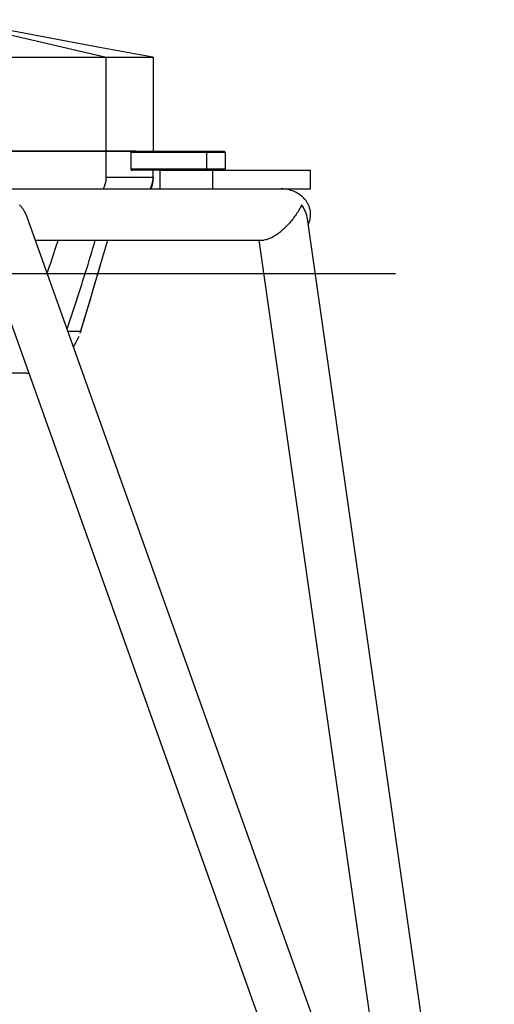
# Model space of a CAD drawing. Header units: millimetres. Extents: x 0 to 2550, y 0 to 1188.
# Tile 198 of 221: x 1551 to 1652, y 407 to 617. Entities that reach past the tile are written whole.
import ezdxf

# ---------------------------------------------------------------- set-up
doc = ezdxf.new("R2010")
doc.units = ezdxf.units.MM
doc.header["$LTSCALE"] = 46.255
doc.layers.get('0').update_dxf_attribs({"linetype": 'CONTINUOUS'})
for name, color, linetype in [('DR1SM11P1002_PBL101', 7, 'CONTINUOUS'), ('DR1SM11P1003_PBL5', 7, 'CONTINUOUS'), ('M2000103_PBL14', 7, 'CONTINUOUS'), ('M2000801_PBL10', 7, 'CONTINUOUS'), ('M2000901_PBL97', 7, 'CONTINUOUS'), ('P9190001_MAGNET_PBL3', 7, 'CONTINUOUS')]:
    doc.layers.add(name, color=color, linetype=linetype)

# ---------------------------------------------------------------- blocks, each defined once
blk = doc.blocks.new('DDDD')
at = {"layer": 'DR1SM11P1002_PBL101', "color": 7}
for p, q in [((2338.02, 3192.14), (2338.02, 3202.14)), ((2338.02, 3202.14), (2418.02, 3202.14)), ((2366.06, 3192.14), (2366.06, 3202.14)), ((2418.02, 3192.14), (2418.02, 3202.14)), ((2350.36, 3192.14), (2418.02, 3192.14))]:
    blk.add_line(p, q, dxfattribs=at)
at = {"layer": 'DR1SM11P1003_PBL5', "color": 7}
for p, q in [((2056.24, 3192.14), (2350.36, 3192.14)), ((2504.07, 2514.08), (2267.25, 3177.16)), ((2515.78, 2480.46), (2416.39, 3176.21)), ((2242.69, 3165.06), (2483.02, 2492.14)), ((2271.62, 3164.94), (2393.09, 3164.94)), ((2390.52, 3164.94), (2469.79, 2610.04))]:
    blk.add_line(p, q, dxfattribs=at)
at = {"layer": 'DR1SM11P1003_PBL5', "color": 2}
blk.add_arc((2244.86, 3167.22), 24.66, 41.4514, 41.9062, dxfattribs=at)
at = {"layer": 'DR1SM11P1003_PBL5', "color": 7}
for points, knots in [([(2416.81, 3173.29), (2417.07, 3173.83), (2417.51, 3174.93), (2417.92, 3176.67), (2418.07, 3178.45), (2417.95, 3180.23), (2417.56, 3181.97), (2416.92, 3183.64), (2416.06, 3185.2), (2414.64, 3187.1), (2412.43, 3189.12), (2409.3, 3190.86), (2405.88, 3191.91), (2403.5, 3192.14), (2402.32, 3192.14)], [0, 0, 0, 0, 0.062535, 0.125067, 0.187597, 0.250126, 0.312657, 0.375192, 0.437731, 0.500275, 0.625145, 0.750069, 0.875026, 1, 1, 1, 1]), ([(2413.22, 3183.69), (2412.85, 3182.84), (2411.95, 3181.08), (2410.91, 3179.4), (2410.32, 3178.54)], [0, 0, 0, 0, 0.471305, 1, 1, 1, 1]), ([(2416.39, 3176.21), (2416.2, 3177.53), (2415.41, 3180.18), (2414.04, 3182.56), (2413.22, 3183.69)], [0, 0, 0, 0, 0.488337, 1, 1, 1, 1]), ([(2266.69, 3178.54), (2266.27, 3179.43), (2265.27, 3181.19), (2264.03, 3182.78), (2263.35, 3183.55)], [0, 0, 0, 0, 0.489887, 1, 1, 1, 1]), ([(2267.25, 3177.16), (2267.21, 3177.28), (2267.04, 3177.74), (2266.84, 3178.2), (2266.69, 3178.54)], [0, 0, 0, 0, 0.248033, 1, 1, 1, 1]), ([(2410.32, 3178.54), (2409.81, 3177.78), (2408.68, 3176.23), (2407.46, 3174.76), (2406.79, 3174.01)], [0, 0, 0, 0, 0.478779, 1, 1, 1, 1]), ([(2406.79, 3174.01), (2405.84, 3172.94), (2404.3, 3171.35), (2402.05, 3169.37), (2400.18, 3167.93), (2398.24, 3166.66), (2396.6, 3165.82), (2395.36, 3165.35), (2394.32, 3165.05), (2393.57, 3164.94), (2393.09, 3164.94)], [0, 0, 0, 0, 0.256502, 0.394506, 0.536761, 0.677726, 0.807377, 0.86463, 0.915779, 1, 1, 1, 1])]:
    blk.add_open_spline(points, degree=3, knots=knots, dxfattribs=at)
at = {"layer": 'M2000103_PBL14', "color": 7}
for p, q in [((2322.49, 3212.14), (2372.07, 3212.14)), ((2322.49, 3211.64), (2372.57, 3211.64)), ((2372.07, 3212.14), (2372.57, 3211.64)), ((2372.57, 3211.64), (2372.57, 3202.64)), ((2372.57, 3202.64), (2322.49, 3202.64)), ((2338.02, 3202.14), (2323.21, 3202.14)), ((2372.07, 3202.14), (2372.57, 3202.64))]:
    blk.add_line(p, q, dxfattribs=at)
at = {"layer": 'M2000103_PBL14', "color": 2}
for p, q in [((2362.32, 3212.14), (2362.57, 3211.64)), ((2362.57, 3211.64), (2362.57, 3202.64)), ((2362.32, 3202.14), (2362.57, 3202.64))]:
    blk.add_line(p, q, dxfattribs=at)
at = {"layer": 'M2000801_PBL10', "color": 2}
for p in [(2223.61, 3282.14), (2309.21, 3212.14)]:
    blk.add_line(p, (2309.21, 3262.14), dxfattribs=at)
at = {"layer": 'M2000801_PBL10', "color": 7}
for p, q in [((2276.57, 3272.85), (2250.28, 3277.74)), ((2304.89, 3267.59), (2276.57, 3272.85)), ((2334.01, 3262.18), (2304.89, 3267.59)), ((1940.23, 3262.14), (2334.21, 3262.14)), ((2334.21, 3262.14), (2334.21, 3212.14)), ((2324.82, 3212.14), (2063.99, 3212.14))]:
    blk.add_line(p, q, dxfattribs=at)
at = {"layer": 'M2000901_PBL97', "color": 7}
for p, q in [((2168.49, 3212.14), (2322.49, 3212.14)), ((2322.49, 3202.14), (2322.49, 3212.14)), ((2322.49, 3202.14), (2323.21, 3202.14)), ((2334.21, 3198.14), (2334.21, 3202.14)), ((2333.7, 3193.93), (2333.85, 3194.53)), ((2333.85, 3194.53), (2333.96, 3195.1)), ((2333.96, 3195.1), (2334.04, 3195.61)), ((2334.04, 3195.61), (2334.09, 3196.04)), ((2334.09, 3196.04), (2334.12, 3196.28)), ((2334.22, 3198.14), (2334.12, 3196.29)), ((2334.12, 3196.29), (2334.12, 3196.28)), ((2333.11, 3192.14), (2333.31, 3192.67)), ((2333.31, 3192.67), (2333.53, 3193.3)), ((2333.53, 3193.3), (2333.7, 3193.93)), ((2306.39, 3152.4), (2310.12, 3164.94)), ((2308, 3157.72), (2309.59, 3163.15)), ((2309.59, 3163.15), (2310.12, 3164.94)), ((2306.43, 3152.42), (2308, 3157.72)), ((2300.86, 3133.76), (2306.39, 3152.4)), ((2304.91, 3147.27), (2306.43, 3152.42)), ((2303.44, 3142.29), (2304.91, 3147.27)), ((2302.01, 3137.49), (2303.44, 3142.29)), ((2300.64, 3132.88), (2302.01, 3137.49)), ((2295.72, 3116.5), (2300.86, 3133.76)), ((2299.33, 3128.45), (2300.64, 3132.88)), ((2298.07, 3124.22), (2299.33, 3128.45)), ((2296.86, 3120.22), (2298.07, 3124.22)), ((2295.53, 3115.89), (2295.57, 3116.04)), ((2295.71, 3116.5), (2295.57, 3116.04)), ((2295.57, 3116.04), (2295.63, 3116.21)), ((2295.63, 3116.21), (2295.7, 3116.41)), ((2295.7, 3116.41), (2295.72, 3116.5)), ((2295.71, 3116.5), (2295.72, 3116.5)), ((2295.98, 3117.35), (2296.86, 3120.22)), ((2291.9, 3108.15), (2293.36, 3110.66)), ((2293.36, 3110.66), (2294.81, 3113.9)), ((2267.07, 3094.14), (2251.97, 3094.14))]:
    blk.add_line(p, q, dxfattribs=at)
at = {"layer": 'M2000901_PBL97', "color": 2}
for p, q in [((2309.21, 3198.14), (2309.21, 3212.14)), ((2334.21, 3198.14), (2309.21, 3198.14)), ((2288.92, 3116.5), (2295.72, 3116.5))]:
    blk.add_line(p, q, dxfattribs=at)
at = {"layer": 'M2000901_PBL97', "color": 7}
for centre, radius, start, end in [((2267.43, 3124.95), 29.52, 341.0064, 342.1221), ((2268.49, 3124.61), 28.41, 342.1274, 342.4434), ((2267.07, 3128.97), 34.83, 269.996, 271.5524)]:
    blk.add_arc(centre, radius, start, end, dxfattribs=at)
at = {"layer": 'M2000901_PBL97', "color": 2}
for points, knots in [([(2307.66, 3192.1), (2307.9, 3192.55), (2308.81, 3194.44), (2309.21, 3196.56), (2309.21, 3198.14)], [0, 0, 0, 0, 0.2469, 1, 1, 1, 1]), ([(2332.69, 3192.11), (2333.44, 3193.48), (2334.1, 3195.53), (2334.21, 3197.61), (2334.21, 3198.14)], [0, 0, 0, 0, 0.747401, 1, 1, 1, 1]), ([(2283.62, 3164.94), (2283.2, 3163.62), (2281.35, 3157.83), (2279.37, 3152.07), (2277.81, 3147.64)], [0, 0, 0, 0, 0.227343, 1, 1, 1, 1]), ([(2288.48, 3117.74), (2289.92, 3122.01), (2295.13, 3137.67), (2300.09, 3153.42), (2303.46, 3164.93)], [0, 0, 0, 0, 0.273021, 1, 1, 1, 1])]:
    blk.add_open_spline(points, degree=3, knots=knots, dxfattribs=at)
blk.add_open_spline([(2334.12, 3196.28), (2333.97, 3194.86), (2333.62, 3193.43), (2333.03, 3192.13)], degree=3, dxfattribs=at)
at = {"layer": 'P9190001_MAGNET_PBL3', "color": 1}
blk.add_line((2032.32, 3147.14), (2463.19, 3147.14), dxfattribs=at)

msp = doc.modelspace()

# ---------------------------------------------------------------- block references
at = {"xscale": 0.4, "yscale": 0.4, "zscale": 0.4}
msp.add_blockref('DDDD', (645.9319, -695.924), dxfattribs=at)

doc.saveas('drawing.dxf')
